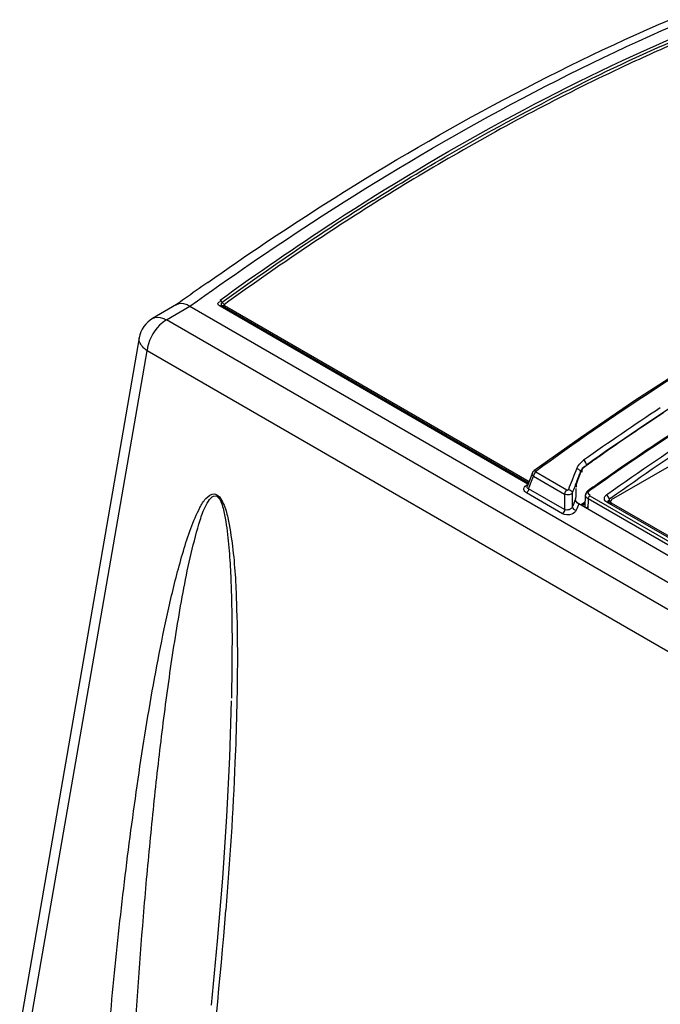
# Model space of a CAD drawing. Header units: inches. Extents: x 0 to 117, y 0 to 83.
# Tile 41 of 75: x 95.01 to 96.38, y 27.05 to 29.16. Entities that reach past the tile are written whole.
import ezdxf

# ---------------------------------------------------------------- set-up
doc = ezdxf.new("R2010")
doc.units = ezdxf.units.IN
doc.header["$LTSCALE"] = 6.431102
doc.header["$MEASUREMENT"] = 0
doc.layers.get('0').update_dxf_attribs({"linetype": 'CONTINUOUS'})

msp = doc.modelspace()

# ---------------------------------------------------------------- linework, layer by layer
at = {"color": 7, "linetype": 'CONTINUOUS'}
for p, q in [((96.2767, 28.1335), (97.1509, 28.6382)), ((95.3453, 28.5505), (95.2941, 28.5209)), ((95.3236, 28.518), (95.3738, 28.5469)), ((95.3438, 28.5495), (95.3453, 28.5505)), ((95.3738, 28.5469), (104.0235, 23.5532)), ((96.0977, 28.1666), (95.4386, 28.5472)), ((95.4431, 28.5481), (96.0989, 28.1695)), ((95.4477, 28.5489), (96.1, 28.1723)), ((103.969, 23.5266), (95.3236, 28.518)), ((95.2654, 28.4798), (95.0095, 27.004)), ((95.0263, 26.9766), (95.2822, 28.4519)), ((103.9283, 23.4601), (95.2822, 28.4519)), ((96.2101, 28.2658), (96.1103, 28.1947)), ((96.1072, 28.1907), (96.0958, 28.1616)), ((96.1103, 28.1947), (96.1103, 28.1947)), ((96.1143, 28.1926), (96.1809, 28.1542)), ((96.1981, 28.1899), (96.1961, 28.1849)), ((96.2021, 28.1998), (96.1981, 28.1899)), ((96.2104, 28.1914), (96.2079, 28.1851)), ((96.2104, 28.1927), (96.212, 28.1964)), ((96.2104, 28.1927), (96.2104, 28.1914)), ((96.2128, 28.1934), (96.2132, 28.1919)), ((96.2231, 28.2064), (96.2192, 28.2035)), ((96.2231, 28.2081), (96.2231, 28.2064)), ((96.0991, 28.1567), (96.1095, 28.1834)), ((96.1095, 28.1834), (96.176, 28.145)), ((96.1901, 28.17), (96.1881, 28.165)), ((96.1921, 28.175), (96.1901, 28.17)), ((96.1961, 28.1849), (96.1921, 28.175)), ((96.2029, 28.174), (96.2059, 28.1815)), ((96.2052, 28.1785), (96.2042, 28.176)), ((96.2054, 28.1788), (96.2052, 28.1785)), ((96.2064, 28.1815), (96.2059, 28.1803)), ((96.0935, 28.1636), (96.0958, 28.1653)), ((96.1713, 28.1031), (96.0942, 28.1475)), ((96.0958, 28.1615), (96.0958, 28.1616)), ((96.0987, 28.1545), (96.0979, 28.1523)), ((96.0991, 28.1567), (96.0987, 28.1545)), ((96.1761, 28.1122), (96.0991, 28.1567)), ((96.1861, 28.16), (96.1841, 28.155)), ((96.1881, 28.165), (96.1861, 28.16)), ((96.1925, 28.1479), (96.1926, 28.1176)), ((96.227, 28.1531), (96.2288, 28.1544)), ((96.176, 28.145), (96.1761, 28.1122)), ((96.1996, 28.1353), (96.1934, 28.1196)), ((96.1998, 28.1412), (96.1996, 28.1353)), ((96.1998, 28.1429), (96.1998, 28.1412)), ((96.2202, 28.1276), (96.2101, 28.1217)), ((96.2198, 28.118), (96.2209, 28.1429)), ((96.2212, 28.1452), (96.2209, 28.1429)), ((96.2262, 28.1348), (96.2255, 28.1128)), ((97.4511, 27.4276), (96.2262, 28.1348)), ((96.2293, 28.1441), (96.2305, 28.144)), ((96.2299, 28.1415), (97.4548, 27.4343)), ((96.2643, 28.1424), (96.2663, 28.1441)), ((96.2663, 28.1441), (96.2684, 28.1456)), ((96.2724, 28.135), (96.2663, 28.1441)), ((97.43, 27.4562), (96.2663, 28.128)), ((96.2684, 28.1271), (96.2663, 28.128)), ((96.2696, 28.1297), (96.2696, 28.1281)), ((96.2708, 28.1267), (96.2729, 28.127)), ((96.2724, 28.135), (96.2746, 28.1366)), ((96.2725, 28.129), (96.2724, 28.135)), ((96.2738, 28.1295), (96.2738, 28.125)), ((96.2767, 28.1255), (96.2745, 28.1272)), ((96.2767, 28.1228), (96.2767, 28.1255)), ((97.4362, 27.4561), (96.2767, 28.1255)), ((96.1934, 28.1196), (96.1926, 28.1176)), ((98.0056, 27.0851), (96.2062, 28.124)), ((96.2201, 28.1241), (96.213, 28.12)), ((96.223, 28.1162), (96.2252, 28.1178))]:
    msp.add_line(p, q, dxfattribs=at)
for points in [[(95.4427, 28.5561), (95.4423, 28.5567), (95.4418, 28.5573), (95.4413, 28.5579), (95.4407, 28.5584), (95.4402, 28.5589), (95.4397, 28.5594), (95.4391, 28.5598), (95.4385, 28.5602)], [(95.4431, 28.5481), (95.4427, 28.5482), (95.4423, 28.5484), (95.4418, 28.5484), (95.4413, 28.5484), (95.4408, 28.5483), (95.4402, 28.5481), (95.4397, 28.5478), (95.4391, 28.5475), (95.4386, 28.5472)], [(95.4427, 28.5561), (95.4436, 28.5547), (95.444, 28.5541), (95.4445, 28.5535), (95.445, 28.5529), (95.4455, 28.5524), (95.4461, 28.5519), (95.4466, 28.5514), (95.4472, 28.551), (95.4478, 28.5507)], [(95.4477, 28.5489), (95.4472, 28.5486), (95.4466, 28.5483), (95.4461, 28.548), (95.4455, 28.5479), (95.445, 28.5478), (95.4445, 28.5477), (95.444, 28.5478), (95.4436, 28.5479)], [(95.4478, 28.5507), (95.4475, 28.5505), (95.4474, 28.5503), (95.4473, 28.5501), (95.4472, 28.5499), (95.4472, 28.5497), (95.4473, 28.5495), (95.4474, 28.5493), (95.4475, 28.5491), (95.4477, 28.5489)], [(96.6742, 28.5575), (96.558, 28.4904), (96.4418, 28.4194), (96.3258, 28.3445), (96.2101, 28.2658)], [(96.1103, 28.1947), (96.11, 28.1945), (96.1091, 28.1937), (96.1083, 28.1928), (96.1077, 28.1918), (96.1072, 28.1907)], [(96.1143, 28.1943), (96.1141, 28.1941), (96.1139, 28.194), (96.1138, 28.1938), (96.1138, 28.1935), (96.1138, 28.1933), (96.1138, 28.1931), (96.1139, 28.1929), (96.1141, 28.1927), (96.1143, 28.1926)], [(96.2059, 28.1815), (96.2058, 28.1807), (96.2057, 28.1801), (96.2056, 28.1795), (96.2055, 28.1791)], [(96.1809, 28.1542), (96.1813, 28.154), (96.1817, 28.1539), (96.1821, 28.1539), (96.1825, 28.154), (96.1829, 28.1541), (96.1833, 28.1542), (96.1837, 28.1544), (96.1839, 28.1547), (96.1841, 28.155)], [(96.227, 28.1531), (96.2252, 28.1517), (96.2234, 28.1497), (96.2221, 28.1475), (96.2212, 28.1452)], [(96.2265, 28.1525), (96.2264, 28.1524), (96.2264, 28.1522), (96.2263, 28.152), (96.2263, 28.1519), (96.2262, 28.1517), (96.2262, 28.1515), (96.2262, 28.1513), (96.2262, 28.1511), (96.2262, 28.1509)], [(96.227, 28.1531), (96.227, 28.1531), (96.2267, 28.1528), (96.2265, 28.1525)], [(96.2299, 28.1528), (96.2294, 28.1531), (96.2289, 28.1533), (96.2285, 28.1534), (96.228, 28.1534), (96.2276, 28.1534), (96.2273, 28.1533), (96.227, 28.1531)], [(96.1997, 28.1333), (96.1997, 28.1335), (96.1997, 28.1337), (96.1997, 28.1339), (96.1997, 28.1342), (96.1997, 28.1344), (96.1997, 28.1346), (96.1996, 28.1349), (96.1996, 28.1351), (96.1996, 28.1353)], [(96.2271, 28.1382), (96.2267, 28.1373), (96.2265, 28.1364), (96.2263, 28.1356), (96.2262, 28.1348)], [(96.2299, 28.1415), (96.2293, 28.141), (96.2286, 28.1404), (96.2281, 28.1397), (96.2276, 28.139), (96.2271, 28.1382)], [(96.2062, 28.124), (96.2061, 28.124), (96.206, 28.1241), (96.2058, 28.1242), (96.2057, 28.1243), (96.2055, 28.1244), (96.2054, 28.1245), (96.2052, 28.1246), (96.2051, 28.1247), (96.205, 28.1248)], [(95.4625, 27.7031), (95.4586, 27.5825), (95.4522, 27.4551), (95.4434, 27.3232)], [(95.4434, 27.3232), (95.4324, 27.1885), (95.4194, 27.0516)]]:
    msp.add_lwpolyline(points, dxfattribs=at)
for centre, radius, start, end in [((98.6179, 24.2285), 5.3591, 120.011, 122.1039), ((98.9143, 23.7624), 5.9179, 122.13897, 125.9123), ((98.8546, 23.8527), 5.8033, 122.11151, 125.94862), ((99.3121, 23.0526), 6.7796, 125.11794, 125.63007), ((99.355, 22.9926), 6.8534, 125.62946, 125.80835), ((99.6707, 23.339), 5.9773, 123.39196, 125.29817), ((99.6347, 23.394), 5.899, 123.39545, 125.00754), ((100.2949, 22.3677), 7.0704, 123.28684, 125.09473), ((99.7681, 23.1418), 6.1361, 123.13718, 124.99112), ((96.2528, 28.1688), 0.0604, 126.5764, 128.224), ((99.7513, 23.2272), 6.1025, 125.00634, 125.32109), ((96.0341, 28.2606), 0.1889, 338.1216, 338.5318), ((96.1091, 28.2311), 0.1083, 338.5331, 339.2638), ((106.804, 23.9262), 11.4205, 158.1641, 158.30534), ((97.1071, 27.8224), 0.9696, 158.0348, 158.2651), ((99.8801, 22.9801), 6.3329, 124.98242, 125.20889), ((100.5029, 28.0391), 4.3043, 178.4332, 178.6188), ((100.8838, 26.2534), 5.0377, 158.204, 158.3685), ((85.8082, 28.0212), 9.6732, 352.79291, 355.45657)]:
    msp.add_arc(centre, radius, start, end, dxfattribs=at)
for points, knots in [([(95.412, 28.5981), (95.4936, 28.6555), (95.8088, 28.8668), (96.144, 29.0495), (96.4011, 29.1602)], [0, 0, 0, 0, 0.262664, 1, 1, 1, 1]), ([(95.3738, 28.5469), (95.4592, 28.6085), (95.7885, 28.8348), (96.1398, 29.0304), (96.4096, 29.1481)], [0, 0, 0, 0, 0.263352, 1, 1, 1, 1]), ([(95.4385, 28.5602), (95.5187, 28.6182), (95.8299, 28.8323), (96.1629, 29.0159), (96.419, 29.1262)], [0, 0, 0, 0, 0.261848, 1, 1, 1, 1]), ([(95.7661, 28.7735), (95.8203, 28.8075), (96.0327, 28.9355), (96.2542, 29.0484), (96.4231, 29.1212)], [0, 0, 0, 0, 0.258278, 1, 1, 1, 1]), ([(96.4272, 29.1161), (96.3862, 29.0985), (96.2194, 29.0235), (96.0572, 28.9383), (95.9375, 28.8691)], [0, 0, 0, 0, 0.24378, 1, 1, 1, 1]), ([(96.1143, 28.1943), (96.1965, 28.2542), (96.5159, 28.4748), (96.8582, 28.6636), (97.1216, 28.7765)], [0, 0, 0, 0, 0.262026, 1, 1, 1, 1]), ([(96.2231, 28.2081), (96.2953, 28.2593), (96.5768, 28.4496), (96.8757, 28.6149), (97.1052, 28.7173)], [0, 0, 0, 0, 0.260514, 1, 1, 1, 1]), ([(96.2684, 28.1456), (96.3361, 28.1935), (96.6005, 28.3727), (96.8803, 28.5297), (97.0949, 28.6288)], [0, 0, 0, 0, 0.259907, 1, 1, 1, 1]), ([(96.2746, 28.1366), (96.3421, 28.1847), (96.6055, 28.3641), (96.8848, 28.5208), (97.0993, 28.619)], [0, 0, 0, 0, 0.259916, 1, 1, 1, 1]), ([(95.3738, 28.5469), (95.3713, 28.5484), (95.3626, 28.5528), (95.3512, 28.5539), (95.3453, 28.5504)], [0, 0, 0, 0, 0.302827, 1, 1, 1, 1]), ([(95.4386, 28.5472), (95.4365, 28.5484), (95.4308, 28.5525), (95.4368, 28.5569), (95.4392, 28.5573)], [0, 0, 0, 0, 0.503793, 1, 1, 1, 1]), ([(95.4431, 28.5481), (95.442, 28.5487), (95.4404, 28.5517), (95.442, 28.5545), (95.4431, 28.5554)], [0, 0, 0, 0, 0.481423, 1, 1, 1, 1]), ([(95.3236, 28.518), (95.3182, 28.5148), (95.2976, 28.4979), (95.2842, 28.472), (95.2822, 28.4519)], [0, 0, 0, 0, 0.236609, 1, 1, 1, 1]), ([(95.2941, 28.5209), (95.3003, 28.5245), (95.3121, 28.5239), (95.321, 28.5194), (95.3236, 28.518)], [0, 0, 0, 0, 0.705048, 1, 1, 1, 1]), ([(95.2822, 28.4519), (95.2793, 28.4538), (95.2707, 28.4605), (95.2641, 28.4722), (95.2654, 28.4798)], [0, 0, 0, 0, 0.307112, 1, 1, 1, 1]), ([(96.1095, 28.1834), (96.1083, 28.1845), (96.1063, 28.1863), (96.1062, 28.19), (96.1072, 28.1906)], [0, 0, 0, 0, 0.582059, 1, 1, 1, 1]), ([(96.1104, 28.1947), (96.1109, 28.195), (96.1123, 28.1952), (96.1136, 28.1947), (96.1143, 28.1943)], [0, 0, 0, 0, 0.442308, 1, 1, 1, 1]), ([(96.2021, 28.1998), (96.2026, 28.2009), (96.2036, 28.2031), (96.2049, 28.2051), (96.2055, 28.2061)], [0, 0, 0, 0, 0.490761, 1, 1, 1, 1]), ([(96.2082, 28.1966), (96.2073, 28.1975), (96.2055, 28.1988), (96.2032, 28.1997), (96.2021, 28.1998)], [0, 0, 0, 0, 0.515636, 1, 1, 1, 1]), ([(96.2104, 28.1927), (96.2104, 28.1934), (96.2098, 28.1949), (96.2088, 28.196), (96.2082, 28.1966)], [0, 0, 0, 0, 0.451549, 1, 1, 1, 1]), ([(96.2197, 28.2047), (96.2203, 28.205), (96.2217, 28.2057), (96.2232, 28.2062), (96.224, 28.2064)], [0, 0, 0, 0, 0.47667, 1, 1, 1, 1]), ([(96.2015, 28.1681), (96.2013, 28.1672), (96.201, 28.1656), (96.2008, 28.1639), (96.2008, 28.1631)], [0, 0, 0, 0, 0.512324, 1, 1, 1, 1]), ([(96.2042, 28.176), (96.2037, 28.1748), (96.2027, 28.1722), (96.2019, 28.1695), (96.2015, 28.1681)], [0, 0, 0, 0, 0.46135, 1, 1, 1, 1]), ([(95.1916, 26.8812), (95.1974, 26.9564), (95.2101, 27.1059), (95.2346, 27.3285), (95.2638, 27.5478), (95.2931, 27.728), (95.321, 27.8693), (95.3409, 27.9556), (95.3595, 28.0229), (95.3748, 28.071), (95.3912, 28.1094), (95.4055, 28.1354), (95.4294, 28.1533), (95.4483, 28.1228), (95.4574, 28.086), (95.469, 28.0132), (95.4763, 27.8752), (95.4759, 27.7561), (95.474, 27.6778)], [0, 0, 0, 0, 0.127244, 0.253186, 0.377754, 0.500615, 0.561154, 0.620763, 0.650033, 0.678712, 0.706299, 0.71925, 0.730911, 0.746846, 0.764906, 0.799942, 0.867839, 1, 1, 1, 1]), ([(96.0942, 28.1475), (96.0916, 28.1492), (96.0864, 28.1549), (96.0909, 28.1616), (96.0935, 28.1636)], [0, 0, 0, 0, 0.485265, 1, 1, 1, 1]), ([(96.0963, 28.1629), (96.0958, 28.1629), (96.0948, 28.163), (96.0939, 28.1633), (96.0935, 28.1636)], [0, 0, 0, 0, 0.461295, 1, 1, 1, 1]), ([(96.0979, 28.1523), (96.0974, 28.1514), (96.0964, 28.1496), (96.095, 28.1481), (96.0942, 28.1475)], [0, 0, 0, 0, 0.530778, 1, 1, 1, 1]), ([(96.0991, 28.1567), (96.0978, 28.157), (96.0952, 28.1577), (96.095, 28.1609), (96.0958, 28.1615)], [0, 0, 0, 0, 0.577782, 1, 1, 1, 1]), ([(96.1925, 28.1479), (96.192, 28.1468), (96.1897, 28.1449), (96.187, 28.144), (96.1855, 28.1437)], [0, 0, 0, 0, 0.436311, 1, 1, 1, 1]), ([(96.2008, 28.1631), (96.2008, 28.1626), (96.2008, 28.1616), (96.2009, 28.1606), (96.2011, 28.1602)], [0, 0, 0, 0, 0.516624, 1, 1, 1, 1]), ([(96.2299, 28.1528), (96.2282, 28.1515), (96.2239, 28.1486), (96.2276, 28.1443), (96.2293, 28.1441)], [0, 0, 0, 0, 0.561097, 1, 1, 1, 1]), ([(95.2524, 26.9204), (95.2583, 27.0275), (95.2693, 27.1876), (95.2883, 27.4001), (95.3047, 27.5577), (95.3239, 27.7138), (95.3427, 27.8422), (95.3607, 27.9437), (95.3753, 28.0167), (95.3925, 28.0792), (95.4047, 28.1173), (95.4223, 28.1448), (95.4312, 28.1407)], [0, 0, 0, 0, 0.258741, 0.387053, 0.514557, 0.641068, 0.766192, 0.827974, 0.888898, 0.948207, 0.976447, 1, 1, 1, 1]), ([(95.4312, 28.1407), (95.4392, 28.1352), (95.4454, 28.1143), (95.4528, 28.0781), (95.4578, 28.0311), (95.4612, 27.9763), (95.4637, 27.9042), (95.4644, 27.8151), (95.4634, 27.744), (95.4627, 27.7087)], [0, 0, 0, 0, 0.066855, 0.133059, 0.261593, 0.387356, 0.511598, 0.75711, 1, 1, 1, 1]), ([(96.2226, 28.1378), (96.222, 28.1386), (96.2211, 28.1402), (96.2208, 28.142), (96.2209, 28.1429)], [0, 0, 0, 0, 0.514158, 1, 1, 1, 1]), ([(96.2262, 28.1348), (96.2255, 28.1352), (96.2242, 28.1361), (96.223, 28.1372), (96.2226, 28.1378)], [0, 0, 0, 0, 0.519646, 1, 1, 1, 1]), ([(96.2612, 28.1347), (96.2611, 28.1353), (96.2611, 28.1368), (96.2615, 28.1381), (96.2618, 28.1388)], [0, 0, 0, 0, 0.490416, 1, 1, 1, 1]), ([(96.2663, 28.128), (96.265, 28.1288), (96.2627, 28.1306), (96.2614, 28.1333), (96.2612, 28.1347)], [0, 0, 0, 0, 0.53304, 1, 1, 1, 1]), ([(96.2618, 28.1388), (96.2621, 28.1394), (96.2628, 28.1407), (96.2638, 28.1419), (96.2643, 28.1424)], [0, 0, 0, 0, 0.48159, 1, 1, 1, 1]), ([(96.269, 28.1296), (96.2689, 28.1303), (96.2698, 28.1322), (96.2718, 28.1326), (96.2729, 28.1328)], [0, 0, 0, 0, 0.376425, 1, 1, 1, 1]), ([(96.2725, 28.1252), (96.2716, 28.1257), (96.2701, 28.1269), (96.2691, 28.1287), (96.269, 28.1296)], [0, 0, 0, 0, 0.524808, 1, 1, 1, 1]), ([(96.2733, 28.1295), (96.2732, 28.13), (96.2744, 28.1316), (96.2761, 28.1316), (96.2771, 28.1317)], [0, 0, 0, 0, 0.343145, 1, 1, 1, 1]), ([(96.2745, 28.1272), (96.2742, 28.1275), (96.2736, 28.1282), (96.2733, 28.1291), (96.2733, 28.1295)], [0, 0, 0, 0, 0.547958, 1, 1, 1, 1]), ([(96.19, 28.1141), (96.1894, 28.1136), (96.188, 28.1126), (96.1864, 28.112), (96.1856, 28.1117)], [0, 0, 0, 0, 0.487725, 1, 1, 1, 1]), ([(96.1926, 28.1176), (96.1923, 28.117), (96.1916, 28.1157), (96.1906, 28.1146), (96.19, 28.1141)], [0, 0, 0, 0, 0.473553, 1, 1, 1, 1]), ([(95.474, 27.6778), (95.4731, 27.6421), (95.4683, 27.5011), (95.4593, 27.3601), (95.4509, 27.2549)], [0, 0, 0, 0, 0.25232, 1, 1, 1, 1])]:
    msp.add_open_spline(points, degree=3, knots=knots, dxfattribs=at)
for points in [[(95.2941, 28.5209), (95.2797, 28.5126), (95.2683, 28.4963), (95.2654, 28.4798)], [(96.2055, 28.2061), (96.2082, 28.21), (96.2117, 28.2134), (96.2154, 28.2163)], [(96.2231, 28.2081), (96.2227, 28.2118), (96.2201, 28.2155), (96.2168, 28.2174)], [(96.1143, 28.1926), (96.1116, 28.1905), (96.1095, 28.1869), (96.1095, 28.1834)], [(96.2059, 28.1808), (96.2069, 28.184), (96.2081, 28.1871), (96.2094, 28.1902)], [(96.212, 28.1964), (96.2137, 28.1998), (96.2164, 28.2029), (96.2197, 28.2047)], [(96.2192, 28.2035), (96.2161, 28.201), (96.2124, 28.1973), (96.2128, 28.1934)], [(96.1809, 28.1542), (96.1781, 28.1521), (96.176, 28.1485), (96.176, 28.145)], [(96.1841, 28.155), (96.1878, 28.1546), (96.1923, 28.1515), (96.1925, 28.1479)], [(96.2209, 28.1429), (96.221, 28.1461), (96.2236, 28.1491), (96.2262, 28.1509)], [(96.1855, 28.1437), (96.1824, 28.1431), (96.1788, 28.1434), (96.176, 28.145)], [(96.205, 28.1248), (96.2024, 28.1269), (96.2003, 28.13), (96.1997, 28.1333)], [(96.1761, 28.1122), (96.1761, 28.1088), (96.1741, 28.1051), (96.1713, 28.1031)], [(96.1856, 28.1117), (96.1826, 28.1107), (96.1789, 28.1106), (96.1761, 28.1122)], [(96.2009, 28.1105), (96.1994, 28.1066), (96.1952, 28.1038), (96.1913, 28.1023)], [(96.1926, 28.1176), (96.1927, 28.114), (96.1973, 28.1109), (96.2009, 28.1105)], [(96.1913, 28.1023), (96.1851, 28.0999), (96.177, 28.0997), (96.1713, 28.1031)]]:
    msp.add_open_spline(points, degree=3, dxfattribs=at)

doc.saveas('drawing.dxf')
